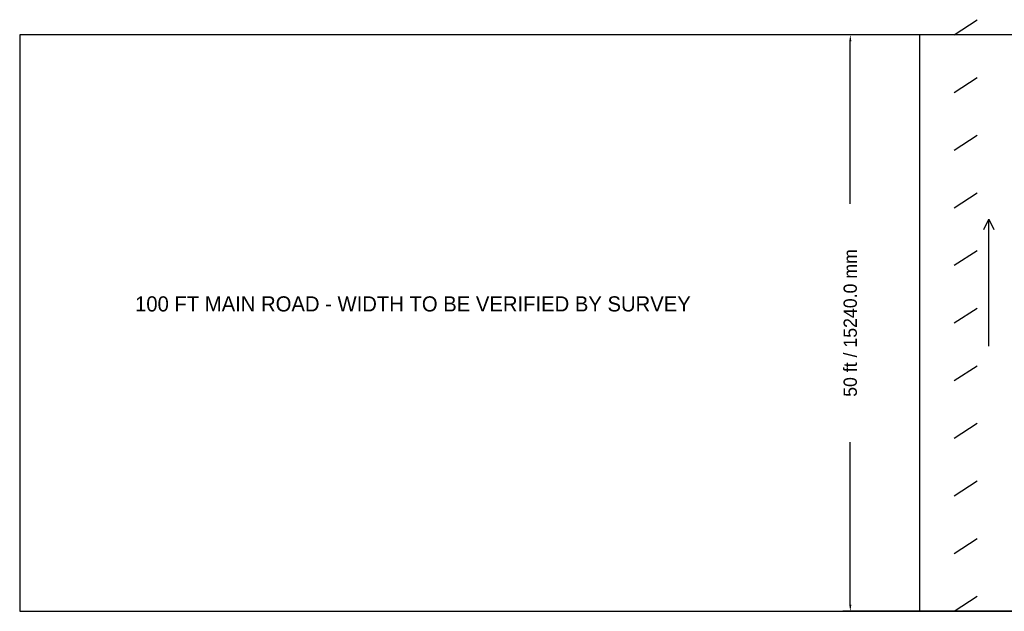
# Model space of a CAD drawing. Header units: millimetres. Extents: x -30480 to 47444, y -68489 to 20423.
# Tile 4 of 6: x -30480 to -4466, y 0 to 15636. Entities that reach past the tile are written whole.
import ezdxf

# ---------------------------------------------------------------- set-up
doc = ezdxf.new("R2010")
doc.units = ezdxf.units.MM
for name, color, linetype, lineweight, true_color in [('DIMENSIONS', 8, 'Continuous', 25, 0x526765), ('DRIVEWAY_14FT', 4, 'Continuous', 25, 0x15796f), ('ROAD', 8, 'Continuous', 25, 0x526765), ('TEXT', 7, 'Continuous', 25, 0x183335)]:
    doc.layers.add(name, color=color, linetype=linetype, lineweight=lineweight, true_color=true_color)
doc.dimstyles.get("Standard").update_dxf_attribs({"dimtxt": 2.5, "dimasz": 2.5, "dimexe": 1.25, "dimexo": 0.625, "dimtad": 1, "dimcen": 2.5, "dimazin": 3, "dimtfac": 1, "dimtmove": 0, "dimatfit": 3})

# ---------------------------------------------------------------- blocks, each defined once
blk = doc.blocks.new('_CLOSEDFILLED')
at = {"color": 0, "linetype": 'BYBLOCK'}
blk.add_solid([(-1, 0.16), (0, 0), (-1, -0.16)], dxfattribs=at)
blk = doc.blocks.new('*D2')
for p, q in [((-100, 15240), (-8734.4, 15240)), ((-8534.4, 10770), (-8534.4, 15060)), ((-8534.4, 180), (-8534.4, 4470)), ((-100, 0), (-8734.4, 0))]:
    blk.add_line(p, q)
at = {"layer": 'Defpoints'}
for p in [(0, 15240), (-8534.4, 0), (0, 0)]:
    blk.add_point(p, dxfattribs=at)
at = {"layer": 'DIMENSIONS', "xscale": 180, "yscale": 180}
for p, rotation in [((-8534.4, 15240), 90), ((-8534.4, 0), 270)]:
    blk.add_blockref('_CLOSEDFILLED', p, dxfattribs=dict(at, rotation=rotation))
at = {"layer": 'DIMENSIONS', "insert": (-8534.4, 7620), "char_height": 350, "attachment_point": 5, "rotation": 90}
blk.add_mtext('50 ft / 15240.0 mm', dxfattribs=at)

msp = doc.modelspace()

# ---------------------------------------------------------------- linework, layer by layer
at = {"layer": 'DRIVEWAY_14FT'}
msp.add_line((-4876.8, 7010.4), (-4876.8, 10363.2), dxfattribs=at)
msp.add_lwpolyline([(-5009.377, 10088.744), (-4876.8, 10363.2), (-4744.223, 10088.744)], dxfattribs=at)
at = {"layer": 'ROAD'}
for p, q in [((-5791.2, 15240), (-5181.6, 15636.24)), ((-5791.2, 13716), (-5181.6, 14112.24)), ((-5791.2, 12192), (-5181.6, 12588.24)), ((-5791.2, 10668), (-5181.6, 11064.24)), ((-5791.2, 9144), (-5181.6, 9540.24)), ((-5791.2, 7620), (-5181.6, 8016.24)), ((-5791.2, 6096), (-5181.6, 6492.24)), ((-5791.2, 4572), (-5181.6, 4968.24)), ((-5791.2, 3048), (-5181.6, 3444.24)), ((-5791.2, 1524), (-5181.6, 1920.24)), ((-5791.2, 0), (-5181.6, 396.24))]:
    msp.add_line(p, q, dxfattribs=at)
for points in [[(-30480, 0), (0, 0), (0, 15240), (-30480, 15240)], [(-6705.6, 0), (0, 0), (0, 15240), (-6705.6, 15240)]]:
    msp.add_lwpolyline(points, close=True, dxfattribs=at)

# ---------------------------------------------------------------- texts
at = {"layer": 'TEXT'}
msp.add_text('100 FT MAIN ROAD - WIDTH TO BE VERIFIED BY SURVEY', height=400, dxfattribs=at).set_placement((-27432, 7924.8))

# ---------------------------------------------------------------- dimensions: what is measured, and where the dimension line sits
at = {"layer": 'DIMENSIONS'}
dim = msp.add_linear_dim(base=(-8534.4, 0), p1=(0, 0), p2=(0, 15240), angle=90, text='50 ft / 15240.0 mm', dimstyle='Standard', override={"dimtxt": 350, "dimasz": 180, "dimexe": 200, "dimexo": 100}, dxfattribs=at)
dim.commit()
dim.dimension.update_dxf_attribs({"geometry": '*D2', "text_midpoint": (-8534.4, 7620)})

doc.saveas('drawing.dxf')
